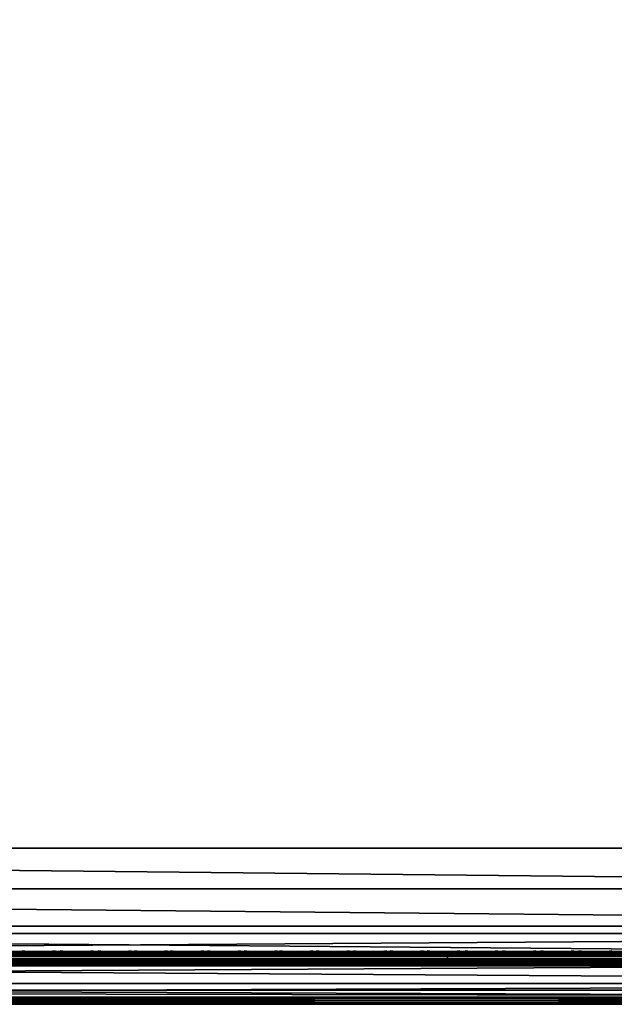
# Model space of a CAD drawing. Header units: inches. Extents: x 0 to 28, y -28 to 0.
# Tile 10 of 98: x 15.4 to 19.6, y -28 to -21.1. Entities that reach past the tile are written whole.
import ezdxf

# ---------------------------------------------------------------- set-up
doc = ezdxf.new("R2010")
doc.units = ezdxf.units.IN
doc.header["$LTSCALE"] = 0.03937
doc.header["$MEASUREMENT"] = 0
for name, color, linetype in [('A-FURN-3-ST', 151, 'Continuous'), ('A-FURN-3-ST-SEAM', 250, 'Continuous'), ('A-FURN-3-STITCH', 15, 'Continuous')]:
    doc.layers.add(name, color=color, linetype=linetype)
doc.layers.add('A-FURN-3-ST-LM', color=7, linetype='Continuous', true_color=0xffbd7a)

msp = doc.modelspace()

# ---------------------------------------------------------------- meshes
at = {"layer": 'A-FURN-3-ST'}
mesh = msp.add_polyface(dxfattribs=at)
corners = [(0.25, -0.4912, 5), (27.75, -27.51, 5), (0.25, -27.51, 5), (0.125, -0.4912, 5.0335), (0.125, -27.51, 5.0335), (0.0335, -0.4912, 5.125), (0.0335, -27.51, 5.125), (0, -0.4912, 5.25), (0, -27.51, 5.25), (0.25, -27.7013, 5.0381), (0.125, -27.6885, 5.069), (0.0335, -27.6535, 5.1535), (0, -27.635, 5.2835), (0.25, -26.91, 18), (0.125, -26.91, 17.9665), (0.25, -27.1947, 17.9625), (0.125, -27.186, 17.9302), (0.25, -27.46, 17.8526), (0.125, -27.4433, 17.8236), (0.25, -27.6878, 17.6778), (0.125, -27.6641, 17.6541), (0.0335, -26.91, 17.875), (0.0335, -27.1624, 17.8418), (0.0335, -27.3975, 17.7444), (0.0335, -27.5994, 17.5894), (0, -26.91, 17.75), (0, -27.13, 17.721), (0, -27.335, 17.6361), (0, -27.511, 17.501), (0.0335, -27.7544, 17.3875), (0, -27.6461, 17.325), (0.0335, -1.1, 17.875), (0.125, -1.1, 17.9665), (0.25, -1.1, 18), (27.75, -27.6878, 17.6778), (27.75, -27.46, 17.8526), (27.75, -27.1947, 17.9625), (0, -27.7265, 5.375), (0, -27.76, 5.5), (0, -0.2412, 5.5002), (0, -0.25, 16.9007), (0, -27.76, 16.9), (0, -1.1, 17.75), (0, -27.731, 17.12)]
mesh.append_faces([[corners[k] for k in face] for face in [(0, 1, 2), (3, 2, 4), (5, 4, 6), (7, 6, 8), (9, 10, 2), (2, 10, 4), (4, 10, 11), (4, 11, 6), (6, 11, 8), (8, 11, 12), (13, 14, 15), (15, 14, 16), (15, 16, 17), (17, 16, 18), (17, 18, 19), (19, 18, 20), (14, 21, 16), (16, 21, 22), (16, 22, 23, 18), (18, 23, 24, 20), (21, 25, 22), (22, 25, 26), (22, 26, 23), (23, 26, 27), (23, 27, 24), (24, 27, 28), (24, 28, 29), (29, 28, 30), (31, 25, 21), (32, 21, 14), (33, 14, 13), (19, 34, 17), (17, 35, 15), (15, 36, 13), (2, 1, 9), (12, 37, 8), (8, 38, 39), (40, 38, 41), (42, 41, 25), (25, 41, 43), (25, 43, 30), (30, 28, 25), (25, 28, 27), (25, 27, 26)]])
mesh = msp.add_polyface(dxfattribs=at)
corners = [(0.25, -1.1, 18), (27.75, -1.1, 18), (0.25, -0.8154, 17.9626), (27.75, -0.8154, 17.9626), (0.25, -0.5502, 17.8528), (27.75, -0.5502, 17.8528), (0.25, -0.3225, 17.6781), (0.25, -0.2998, 5.0381), (27.75, -0.2998, 5.0381), (0.25, -0.4912, 5), (0.25, -27.51, 5), (0.125, -0.4912, 5.0335), (0.125, -27.51, 5.0335), (0.0335, -0.4912, 5.125), (0.0335, -27.51, 5.125), (0, -0.4912, 5.25), (0.125, -0.3126, 5.069), (0.0335, -0.3477, 5.1536), (0, -0.3662, 5.2835), (0, -1.1, 17.75), (0.0335, -1.1, 17.875), (0, -0.8801, 17.7211), (0.0335, -0.8478, 17.8418), (0, -0.6752, 17.6362), (0.0335, -0.6127, 17.7445), (0, -0.4992, 17.5013), (0.0335, -0.4108, 17.5897), (0, -0.3641, 17.3254), (0.125, -1.1, 17.9665), (0.125, -0.8241, 17.9302), (0.125, -0.567, 17.8238), (0.125, -0.3462, 17.6544), (0, -26.91, 17.75), (0.0335, -26.91, 17.875), (0.125, -26.91, 17.9665), (0, -27.51, 5.25), (0, -0.2412, 5.5002), (0, -0.2747, 5.3751), (0, -27.76, 5.5), (0, -0.25, 16.9007), (0, -27.76, 16.9), (0, -0.2791, 17.1205), (0.25, -26.91, 18)]
mesh.append_faces([[corners[k] for k in face] for face in [(0, 1, 2), (2, 3, 4), (4, 5, 6), (7, 8, 9), (9, 10, 11), (11, 12, 13), (13, 14, 15), (16, 7, 11), (11, 7, 9), (11, 13, 16), (16, 13, 17), (13, 15, 17), (17, 15, 18), (19, 20, 21), (21, 20, 22), (21, 22, 23), (23, 22, 24), (23, 24, 25), (25, 24, 26), (25, 26, 27), (20, 28, 22), (22, 28, 29), (22, 29, 30, 24), (24, 30, 31, 26), (28, 0, 29), (29, 0, 2), (29, 2, 30), (30, 2, 4), (30, 4, 31), (31, 4, 6), (19, 32, 20), (20, 33, 28), (28, 34, 0), (35, 36, 15), (15, 37, 18), (36, 38, 39), (39, 40, 19), (21, 23, 19), (19, 23, 25), (19, 25, 27), (27, 41, 19), (19, 41, 39), (42, 1, 0)]])
mesh = msp.add_polyface(dxfattribs=at)
corners = [(27.9665, -0.4912, 5.125), (28, -27.51, 5.25), (27.9665, -27.51, 5.125), (27.875, -0.4912, 5.0335), (27.875, -27.51, 5.0335), (27.75, -0.4912, 5), (27.75, -27.51, 5), (27.875, -27.6885, 5.069), (27.75, -27.7013, 5.0381), (27.9665, -27.6535, 5.1535), (28, -27.635, 5.2835), (28, -26.91, 17.75), (27.9665, -26.91, 17.875), (28, -27.13, 17.721), (27.9665, -27.1624, 17.8418), (28, -27.335, 17.6361), (27.9665, -27.3975, 17.7444), (28, -27.511, 17.501), (27.9665, -27.5994, 17.5894), (28, -27.6461, 17.325), (27.875, -26.91, 17.9665), (27.875, -27.186, 17.9302), (27.875, -27.4433, 17.8236), (27.875, -27.6641, 17.6541), (27.75, -26.91, 18), (27.75, -27.1947, 17.9625), (27.75, -27.46, 17.8526), (27.75, -27.6878, 17.6778), (27.875, -1.1, 17.9665), (27.9665, -1.1, 17.875), (28, -1.1, 17.75), (28, -0.2412, 5.5002), (28, -27.76, 5.5), (28, -27.7265, 5.375), (28, -0.25, 16.9007), (28, -27.76, 16.9), (28, -27.731, 17.12), (0.25, -27.46, 17.8526), (0.25, -27.1947, 17.9625), (0.25, -26.91, 18), (0.25, -27.7013, 5.0381), (27.75, -1.1, 18)]
mesh.append_faces([[corners[k] for k in face] for face in [(0, 1, 2), (3, 2, 4), (5, 4, 6), (7, 8, 4), (4, 8, 6), (4, 2, 7), (7, 2, 9), (2, 1, 9), (9, 1, 10), (11, 12, 13), (13, 12, 14), (13, 14, 15), (15, 14, 16), (15, 16, 17), (17, 16, 18), (17, 18, 19), (12, 20, 14), (14, 20, 21), (14, 21, 22, 16), (16, 22, 23, 18), (20, 24, 21), (21, 24, 25), (21, 25, 22), (22, 25, 26), (22, 26, 23), (23, 26, 27), (28, 24, 20), (29, 20, 12), (30, 12, 11), (1, 31, 32), (1, 32, 33), (32, 34, 35), (35, 30, 11), (13, 15, 11), (11, 15, 17), (11, 17, 19), (19, 36, 11), (11, 36, 35), (33, 10, 1), (37, 27, 26), (38, 26, 25), (39, 25, 24), (40, 6, 8), (24, 41, 39)]])
mesh = msp.add_polyface(dxfattribs=at)
corners = [(28, -0.4912, 5.25), (28, -27.51, 5.25), (27.9665, -0.4912, 5.125), (27.9665, -27.51, 5.125), (27.875, -0.4912, 5.0335), (27.875, -27.51, 5.0335), (27.75, -0.4912, 5), (27.875, -0.3126, 5.069), (27.9665, -0.3477, 5.1536), (28, -0.3662, 5.2835), (27.75, -1.1, 18), (27.875, -1.1, 17.9665), (27.75, -0.8154, 17.9626), (27.875, -0.8241, 17.9302), (27.75, -0.5502, 17.8528), (27.875, -0.567, 17.8238), (27.75, -0.3225, 17.6781), (27.875, -0.3462, 17.6544), (27.9665, -1.1, 17.875), (27.9665, -0.8478, 17.8418), (27.9665, -0.6127, 17.7445), (27.9665, -0.4108, 17.5897), (28, -1.1, 17.75), (28, -0.8801, 17.7211), (28, -0.6752, 17.6362), (28, -0.4992, 17.5013), (27.9665, -0.2559, 17.3879), (28, -0.3641, 17.3254), (27.75, -26.91, 18), (27.875, -26.91, 17.9665), (27.9665, -26.91, 17.875), (0.25, -0.8154, 17.9626), (0.25, -0.5502, 17.8528), (0.25, -0.3225, 17.6781), (0.25, -0.4912, 5), (27.75, -0.2998, 5.0381), (27.75, -27.51, 5), (28, -0.2412, 5.5002), (28, -0.2747, 5.3751), (28, -0.25, 16.9007), (28, -27.76, 5.5), (28, -27.76, 16.9), (28, -0.2791, 17.1205)]
mesh.append_faces([[corners[k] for k in face] for face in [(0, 1, 2), (2, 3, 4), (4, 5, 6), (6, 7, 4), (4, 7, 8), (4, 8, 2), (2, 8, 0), (0, 8, 9), (10, 11, 12), (12, 11, 13), (12, 13, 14), (14, 13, 15), (14, 15, 16), (16, 15, 17), (11, 18, 13), (13, 18, 19), (13, 19, 20, 15), (15, 20, 21, 17), (18, 22, 19), (19, 22, 23), (19, 23, 20), (20, 23, 24), (20, 24, 21), (21, 24, 25), (21, 25, 26), (26, 25, 27), (10, 28, 11), (11, 29, 18), (18, 30, 22), (31, 10, 12), (32, 12, 14), (33, 14, 16), (34, 35, 6), (6, 36, 34), (0, 37, 1), (9, 38, 0), (37, 39, 40), (41, 39, 22), (39, 42, 22), (22, 42, 27), (22, 27, 25), (25, 24, 22), (22, 24, 23)]])
mesh = msp.add_polyface(dxfattribs=at)
corners = [(0.25, -28.01, 5.5), (0.125, -27.9765, 5.5), (0.25, -27.9719, 5.3087), (0.125, -27.941, 5.3215), (0.25, -27.8636, 5.1464), (0.125, -27.8399, 5.1701), (0.25, -27.7013, 5.0381), (0.125, -27.6885, 5.069), (0, -27.635, 5.2835), (0.0335, -27.6535, 5.1535), (0.0335, -27.7752, 5.2348), (0, -27.7265, 5.375), (0.0335, -27.8565, 5.3565), (0, -27.76, 5.5), (0.0335, -27.885, 5.5), (0.25, -28.01, 16.9), (0.125, -27.9765, 16.9), (0.0335, -27.885, 16.9), (0, -27.76, 16.9), (0.25, -27.6878, 17.6778), (0.125, -27.6641, 17.6541), (0.25, -27.8626, 17.45), (0.125, -27.8336, 17.4333), (0.25, -27.9725, 17.1847), (0.125, -27.9402, 17.176), (0.0335, -27.8518, 17.1523), (0, -27.731, 17.12), (0.0335, -27.5994, 17.5894), (0.0335, -27.7544, 17.3875), (0, -27.6461, 17.325), (27.75, -28.01, 16.9), (27.75, -27.9725, 17.1847), (27.75, -27.8626, 17.45), (27.75, -27.7013, 5.0381), (27.75, -27.8636, 5.1464), (27.75, -27.9719, 5.3087), (0, -27.51, 5.25)]
mesh.append_faces([[corners[k] for k in face] for face in [(0, 1, 2), (2, 1, 3), (2, 3, 4), (4, 3, 5), (4, 5, 6), (6, 5, 7), (8, 9, 10), (8, 10, 11), (11, 10, 12), (11, 12, 13), (13, 12, 14), (14, 12, 3), (14, 3, 1), (5, 3, 12, 10), (5, 10, 9, 7), (0, 15, 1), (1, 15, 16), (1, 16, 14), (14, 16, 17), (14, 17, 13), (13, 17, 18), (19, 20, 21), (21, 20, 22), (21, 22, 23), (23, 22, 24), (23, 24, 15), (15, 24, 16), (16, 24, 25), (16, 25, 17), (17, 25, 26), (17, 26, 18), (20, 27, 28, 22), (22, 28, 25, 24), (28, 29, 25), (25, 29, 26), (15, 30, 23), (23, 31, 21), (21, 32, 19), (0, 30, 15), (6, 33, 4), (4, 34, 2), (2, 35, 0), (36, 11, 13)]])
mesh = msp.add_polyface(dxfattribs=at)
corners = [(28, -27.7265, 5.375), (28, -27.76, 5.5), (27.9665, -27.8565, 5.3565), (27.9665, -27.885, 5.5), (27.875, -27.9765, 5.5), (27.875, -27.941, 5.3215), (27.75, -28.01, 5.5), (27.75, -27.9719, 5.3087), (27.875, -27.8399, 5.1701), (27.75, -27.8636, 5.1464), (27.875, -27.6885, 5.069), (27.75, -27.7013, 5.0381), (27.9665, -27.6535, 5.1535), (27.9665, -27.7752, 5.2348), (28, -27.635, 5.2835), (28, -27.76, 16.9), (27.9665, -27.885, 16.9), (27.875, -27.9765, 16.9), (27.75, -28.01, 16.9), (28, -27.6461, 17.325), (27.9665, -27.5994, 17.5894), (27.9665, -27.7544, 17.3875), (28, -27.731, 17.12), (27.9665, -27.8518, 17.1523), (27.875, -27.9402, 17.176), (27.75, -27.9725, 17.1847), (27.875, -27.6641, 17.6541), (27.875, -27.8336, 17.4333), (27.75, -27.6878, 17.6778), (27.75, -27.8626, 17.45), (0.25, -27.9725, 17.1847), (0.25, -27.8626, 17.45), (0.25, -27.6878, 17.6778), (0.25, -28.01, 5.5), (0.25, -27.8636, 5.1464), (0.25, -27.9719, 5.3087)]
mesh.append_faces([[corners[k] for k in face] for face in [(0, 1, 2), (2, 1, 3), (2, 3, 4), (2, 4, 5), (5, 4, 6), (5, 6, 7), (5, 7, 8), (8, 7, 9), (8, 9, 10), (10, 9, 11), (10, 12, 13, 8), (8, 13, 2, 5), (12, 14, 13), (13, 14, 0), (13, 0, 2), (1, 15, 3), (3, 15, 16), (3, 16, 4), (4, 16, 17), (4, 17, 6), (6, 17, 18), (19, 20, 21), (19, 21, 22), (22, 21, 23), (22, 23, 15), (15, 23, 16), (16, 23, 24), (16, 24, 17), (17, 24, 25), (17, 25, 18), (20, 26, 27, 21), (21, 27, 24, 23), (26, 28, 27), (27, 28, 29), (27, 29, 24), (24, 29, 25), (30, 18, 25), (31, 25, 29), (32, 29, 28), (6, 18, 33), (34, 11, 9), (35, 9, 7), (33, 7, 6)]])
at = {"layer": 'A-FURN-3-ST-LM'}
mesh = msp.add_polyface(dxfattribs=at)
corners = [(0.1, -27.76, 18.5), (0.05, -27.76, 18.4866), (0.1201, -27.835, 18.5), (0.0768, -27.86, 18.4866), (0.175, -27.8899, 18.5), (0.15, -27.9332, 18.4866), (0.25, -27.91, 18.5), (0.25, -27.96, 18.4866), (0.1317, -27.9649, 18.45), (0.25, -27.9966, 18.45), (0.125, -27.9765, 18.4), (0.25, -28.01, 18.4), (0.0134, -27.76, 18.45), (0.0451, -27.8783, 18.45), (0, -27.76, 18.4), (0.0335, -27.885, 18.4), (0.1, -0.25, 18.5), (0.05, -0.25, 18.4866), (0.0134, -0.25, 18.45), (0, -0.25, 18.4), (27.75, -28.01, 18.4), (27.75, -27.9966, 18.45), (27.75, -27.96, 18.4866), (27.75, -27.91, 18.5), (0.25, -0.1, 18.5), (0.25, -0.05, 18.4866), (0.175, -0.1201, 18.5), (0.15, -0.0768, 18.4866), (0.1201, -0.175, 18.5), (0.0768, -0.15, 18.4866), (0.0451, -0.1317, 18.45), (0.0335, -0.125, 18.4), (0.25, -0.0134, 18.45), (0.1317, -0.0451, 18.45), (0.25, 0, 18.4), (0.125, -0.0335, 18.4), (28, -27.76, 18.4), (27.9866, -27.76, 18.45), (27.9665, -27.885, 18.4), (27.9549, -27.8783, 18.45), (27.875, -27.9765, 18.4), (27.8683, -27.9649, 18.45), (27.85, -27.9332, 18.4866), (27.825, -27.8899, 18.5), (27.95, -27.76, 18.4866), (27.9232, -27.86, 18.4866), (27.9, -27.76, 18.5), (27.8799, -27.835, 18.5), (27.75, -0.1, 18.5), (27.75, -0.05, 18.4866), (27.75, -0.0134, 18.45), (27.75, 0, 18.4), (28, -0.25, 18.4), (27.9866, -0.25, 18.45), (27.95, -0.25, 18.4866), (27.9, -0.25, 18.5), (27.875, -0.0335, 18.4), (27.8683, -0.0451, 18.45), (27.9665, -0.125, 18.4), (27.9549, -0.1317, 18.45), (27.9232, -0.15, 18.4866), (27.8799, -0.175, 18.5), (27.85, -0.0768, 18.4866), (27.825, -0.1201, 18.5), (28, -0.25, 18), (28, -27.76, 18), (27.9665, -27.885, 18), (27.875, -27.9765, 18), (27.75, -28.01, 18), (0.25, -28.01, 18), (0.125, -27.9765, 18), (0.0335, -27.885, 18), (0, -27.76, 18), (0, -0.25, 18), (0.0335, -0.125, 18), (0.125, -0.0335, 18), (0.25, 0, 18), (27.75, 0, 18), (27.875, -0.0335, 18), (27.9665, -0.125, 18)]
mesh.append_faces([[corners[k] for k in face] for face in [(0, 1, 2), (2, 1, 3), (2, 3, 4), (4, 3, 5), (4, 5, 6), (6, 5, 7), (7, 5, 8), (7, 8, 9), (9, 8, 10), (9, 10, 11), (1, 12, 3), (3, 12, 13), (3, 13, 8, 5), (12, 14, 13), (13, 14, 15), (13, 15, 8), (8, 15, 10), (0, 16, 1), (1, 16, 17), (1, 17, 12), (12, 17, 18), (12, 18, 14), (14, 18, 19), (11, 20, 9), (9, 20, 21), (9, 21, 7), (7, 21, 22), (7, 22, 6), (6, 22, 23), (24, 25, 26), (26, 25, 27), (26, 27, 28), (28, 27, 29), (28, 29, 16), (16, 29, 17), (17, 29, 30), (17, 30, 18), (18, 30, 31), (18, 31, 19), (25, 32, 27), (27, 32, 33), (27, 33, 30, 29), (32, 34, 33), (33, 34, 35), (33, 35, 30), (30, 35, 31), (36, 37, 38), (38, 37, 39), (38, 39, 40), (40, 39, 41), (40, 41, 20), (20, 41, 21), (21, 41, 42), (21, 42, 22), (22, 42, 43), (22, 43, 23), (37, 44, 39), (39, 44, 45), (39, 45, 42, 41), (44, 46, 45), (45, 46, 47), (45, 47, 42), (42, 47, 43), (24, 48, 25), (25, 48, 49), (25, 49, 32), (32, 49, 50), (32, 50, 34), (34, 50, 51), (36, 52, 37), (37, 52, 53), (37, 53, 44), (44, 53, 54), (44, 54, 46), (46, 54, 55), (51, 50, 56), (56, 50, 57), (56, 57, 58), (58, 57, 59), (58, 59, 52), (52, 59, 53), (53, 59, 60), (53, 60, 54), (54, 60, 61), (54, 61, 55), (50, 49, 57), (57, 49, 62), (57, 62, 60, 59), (49, 48, 62), (62, 48, 63), (62, 63, 60), (60, 63, 61), (52, 36, 64), (64, 36, 65), (65, 36, 66), (66, 36, 38), (66, 38, 67), (67, 38, 40), (67, 40, 68), (68, 40, 20), (20, 11, 68), (68, 11, 69), (69, 11, 70), (70, 11, 10), (70, 10, 71), (71, 10, 15), (71, 15, 72), (72, 15, 14), (2, 4, 0), (0, 4, 6), (0, 6, 24), (24, 6, 23), (24, 23, 48), (48, 23, 46), (48, 46, 55), (23, 43, 46), (46, 43, 47), (61, 63, 55), (55, 63, 48), (0, 24, 16), (16, 24, 26), (16, 26, 28), (14, 19, 72), (72, 19, 73), (73, 19, 74), (74, 19, 31), (74, 31, 75), (75, 31, 35), (75, 35, 76), (76, 35, 34), (34, 51, 76), (76, 51, 77), (77, 51, 78), (78, 51, 56), (78, 56, 79), (79, 56, 58), (79, 58, 64), (64, 58, 52)]])
mesh.append_faces([[corners[k] for k in face] for face in [(75, 73, 74), (67, 65, 66)]], dxfattribs={"vtx0": -1})
mesh.append_faces([[corners[k] for k in face] for face in [(70, 72, 69), (76, 73, 75), (78, 64, 77), (68, 65, 67)]], dxfattribs={"vtx0": -1, "vtx1": -1})
mesh.append_faces([[corners[k] for k in face] for face in [(69, 72, 76), (77, 65, 68)]], dxfattribs={"vtx0": -1, "vtx1": -1, "vtx2": -1})
mesh.append_faces([[corners[k] for k in face] for face in [(69, 76, 77), (77, 64, 65)]], dxfattribs={"vtx0": -1, "vtx2": -1})
mesh.append_faces([[corners[k] for k in face] for face in [(72, 73, 76), (68, 69, 77)]], dxfattribs={"vtx1": -1, "vtx2": -1})
mesh.append_faces([[corners[k] for k in face] for face in [(70, 71, 72), (78, 79, 64)]], dxfattribs={"vtx2": -1})
at = {"layer": 'A-FURN-3-ST-SEAM'}
mesh = msp.add_polyface(dxfattribs=at)
corners = [(11.5, -27.6385, 17.6706), (18.375, -27.6444, 17.6539), (11.5, -27.6444, 17.6539), (9.625, -27.6385, 17.6706), (9.625, -27.6444, 17.6539), (7.75, -27.6385, 17.6706), (9.625, -27.671, 17.631), (9.625, -27.6558, 17.6402), (11.5, -27.6558, 17.6402), (11.5, -27.671, 17.631), (18.375, -27.671, 17.631), (18.375, -27.6884, 17.6276), (11.5, -27.6884, 17.6276), (9.625, -27.6884, 17.6276), (7.75, -27.7207, 17.6406), (7.75, -27.7057, 17.6311), (9.625, -27.7057, 17.6311), (9.625, -27.7207, 17.6406), (11.5, -27.7057, 17.6311), (11.5, -27.7207, 17.6406), (18.375, -27.7207, 17.6406), (18.375, -27.7376, 17.6713), (11.5, -27.7376, 17.6713), (9.625, -27.7376, 17.6713), (7.75, -27.7376, 17.6713), (7.75, -27.7295, 17.7053), (7.75, -27.7367, 17.689), (9.625, -27.7367, 17.689), (9.625, -27.7295, 17.7053), (11.5, -27.7367, 17.689), (11.5, -27.7295, 17.7053), (7.75, -27.642, 17.6969), (9.625, -27.642, 17.6969), (11.5, -27.642, 17.6969), (18.375, -27.6385, 17.6706), (18.375, -27.7367, 17.689), (18.375, -27.7057, 17.6311), (18.375, -27.6558, 17.6402), (18.375, -27.6517, 17.7118), (18.375, -27.642, 17.6969), (11.5, -27.6517, 17.7118), (9.625, -27.6517, 17.7118), (11.5, -27.6661, 17.7221), (9.625, -27.6661, 17.7221), (11.5, -27.701, 17.7257), (9.625, -27.701, 17.7257), (7.75, -27.6661, 17.7221), (7.75, -27.701, 17.7257), (11.5, -27.7171, 17.7182), (9.625, -27.7171, 17.7182), (7.75, -27.7171, 17.7182)]
mesh.append_faces([[corners[k] for k in face] for face in [(0, 1, 2), (0, 2, 3), (3, 2, 4), (3, 4, 5), (3, 31, 32), (3, 32, 0), (0, 32, 33), (0, 33, 34)]])
mesh.append_faces([[corners[k] for k in face] for face in [(6, 7, 8, 9), (10, 11, 12, 9), (9, 12, 13, 6), (14, 15, 16, 17), (17, 16, 18, 19), (20, 21, 22, 19), (19, 22, 23, 17), (17, 23, 24, 14), (25, 26, 27, 28), (28, 27, 29, 30), (21, 35, 29, 22), (22, 29, 27, 23), (23, 27, 26, 24), (11, 36, 18, 12), (12, 18, 16, 13), (1, 37, 8, 2), (2, 8, 7, 4), (38, 39, 33, 40), (40, 33, 32, 41), (42, 40, 41, 43), (44, 42, 43, 45), (45, 43, 46, 47), (48, 44, 45, 49), (49, 45, 47, 50), (30, 48, 49, 28), (28, 49, 50, 25)]], dxfattribs={"vtx0": -1, "vtx2": -1})
mesh = msp.add_polyface(dxfattribs=at)
corners = [(20.25, -27.6385, 17.6706), (24, -27.6444, 17.6539), (20.25, -27.6444, 17.6539), (18.375, -27.6385, 17.6706), (18.375, -27.6444, 17.6539), (11.5, -27.6385, 17.6706), (11.5, -27.671, 17.631), (11.5, -27.6558, 17.6402), (18.375, -27.6558, 17.6402), (18.375, -27.671, 17.631), (20.25, -27.6558, 17.6402), (20.25, -27.671, 17.631), (20.25, -27.6884, 17.6276), (18.375, -27.6884, 17.6276), (11.5, -27.7207, 17.6406), (11.5, -27.7057, 17.6311), (18.375, -27.7057, 17.6311), (18.375, -27.7207, 17.6406), (20.25, -27.7057, 17.6311), (20.25, -27.7207, 17.6406), (20.25, -27.7376, 17.6713), (18.375, -27.7376, 17.6713), (11.5, -27.7295, 17.7053), (11.5, -27.7367, 17.689), (18.375, -27.7367, 17.689), (18.375, -27.7295, 17.7053), (20.25, -27.7367, 17.689), (20.25, -27.7295, 17.7053), (11.5, -27.642, 17.6969), (18.375, -27.642, 17.6969), (20.25, -27.642, 17.6969), (24, -27.6385, 17.6706), (24, -27.7376, 17.6713), (24, -27.7367, 17.689), (24, -27.6558, 17.6402), (24, -27.6517, 17.7118), (24, -27.642, 17.6969), (20.25, -27.6517, 17.7118), (18.375, -27.6517, 17.7118), (24, -27.6661, 17.7221), (20.25, -27.6661, 17.7221), (18.375, -27.6661, 17.7221), (11.5, -27.6517, 17.7118), (11.5, -27.6661, 17.7221), (24, -27.701, 17.7257), (20.25, -27.701, 17.7257), (18.375, -27.701, 17.7257), (11.5, -27.701, 17.7257), (20.25, -27.7171, 17.7182), (18.375, -27.7171, 17.7182), (11.5, -27.7171, 17.7182)]
mesh.append_faces([[corners[k] for k in face] for face in [(0, 1, 2), (0, 2, 3), (3, 2, 4), (3, 4, 5), (3, 28, 29), (3, 29, 0), (0, 29, 30), (0, 30, 31)]])
mesh.append_faces([[corners[k] for k in face] for face in [(6, 7, 8, 9), (9, 8, 10, 11), (11, 12, 13, 9), (14, 15, 16, 17), (17, 16, 18, 19), (19, 20, 21, 17), (22, 23, 24, 25), (25, 24, 26, 27), (20, 26, 24, 21), (12, 18, 16, 13), (2, 10, 8, 4), (37, 30, 29, 38), (40, 37, 38, 41), (41, 38, 42, 43), (45, 40, 41, 46), (46, 41, 43, 47), (48, 45, 46, 49), (49, 46, 47, 50), (27, 48, 49, 25), (25, 49, 50, 22)]], dxfattribs={"vtx0": -1, "vtx2": -1})
mesh.append_faces([[corners[k] for k in face] for face in [(32, 33, 26, 20), (1, 34, 10, 2), (35, 36, 30, 37), (39, 35, 37, 40), (44, 39, 40, 45)]], dxfattribs={"vtx2": -1})
at = {"layer": 'A-FURN-3-STITCH'}
mesh = msp.add_polymesh((7, 4), dxfattribs=at)
for k, corner in enumerate([(15.6053, -27.6428, 17.7154), (15.6053, -27.6406, 17.7168), (15.6054, -27.6363, 17.7197), (15.6054, -27.6341, 17.7212), (15.567, -27.647, 17.722), (15.5671, -27.6474, 17.7272), (15.5671, -27.6431, 17.7302), (15.5671, -27.6384, 17.7279), (15.5282, -27.6496, 17.7262), (15.5283, -27.65, 17.7314), (15.5283, -27.6457, 17.7343), (15.5283, -27.641, 17.7321), (15.4892, -27.6505, 17.7279), (15.4892, -27.6508, 17.733), (15.4893, -27.6465, 17.736), (15.4892, -27.6418, 17.7337), (15.4501, -27.6496, 17.727), (15.4502, -27.65, 17.7321), (15.4502, -27.6457, 17.7351), (15.4502, -27.641, 17.7328), (15.4112, -27.647, 17.7235), (15.4113, -27.6474, 17.7287), (15.4113, -27.6431, 17.7316), (15.4113, -27.6384, 17.7294), (15.3728, -27.6428, 17.7176), (15.3728, -27.6406, 17.7191), (15.3729, -27.6363, 17.722), (15.3729, -27.6341, 17.7234)]):
    mesh.set_mesh_vertex(divmod(k, 4), corner)
mesh = msp.add_polymesh((7, 4), dxfattribs=at)
for k, corner in enumerate([(15.8732, -27.6428, 17.7154), (15.8732, -27.6406, 17.7168), (15.8732, -27.6363, 17.7197), (15.8732, -27.6341, 17.7212), (15.8349, -27.647, 17.722), (15.8349, -27.6474, 17.7272), (15.835, -27.6431, 17.7302), (15.8349, -27.6384, 17.7279), (15.7961, -27.6496, 17.7262), (15.7962, -27.65, 17.7314), (15.7962, -27.6457, 17.7343), (15.7962, -27.641, 17.7321), (15.757, -27.6505, 17.7279), (15.7571, -27.6508, 17.733), (15.7571, -27.6465, 17.736), (15.7571, -27.6418, 17.7337), (15.718, -27.6496, 17.727), (15.718, -27.65, 17.7321), (15.718, -27.6457, 17.7351), (15.718, -27.641, 17.7328), (15.6791, -27.647, 17.7235), (15.6791, -27.6474, 17.7287), (15.6792, -27.6431, 17.7316), (15.6792, -27.6384, 17.7294), (15.6407, -27.6428, 17.7176), (15.6407, -27.6406, 17.7191), (15.6407, -27.6363, 17.722), (15.6407, -27.6341, 17.7234)]):
    mesh.set_mesh_vertex(divmod(k, 4), corner)
mesh = msp.add_polymesh((7, 4), dxfattribs=at)
for k, corner in enumerate([(16.141, -27.6428, 17.7154), (16.1411, -27.6406, 17.7168), (16.1411, -27.6363, 17.7197), (16.1411, -27.6341, 17.7212), (16.1028, -27.647, 17.722), (16.1028, -27.6474, 17.7272), (16.1028, -27.6431, 17.7302), (16.1028, -27.6384, 17.7279), (16.064, -27.6496, 17.7262), (16.064, -27.65, 17.7314), (16.064, -27.6457, 17.7343), (16.064, -27.641, 17.7321), (16.0249, -27.6505, 17.7279), (16.0249, -27.6508, 17.733), (16.025, -27.6465, 17.736), (16.025, -27.6418, 17.7337), (15.9858, -27.6496, 17.727), (15.9859, -27.65, 17.7321), (15.9859, -27.6457, 17.7351), (15.9859, -27.641, 17.7328), (15.947, -27.647, 17.7235), (15.947, -27.6474, 17.7287), (15.947, -27.6431, 17.7316), (15.947, -27.6384, 17.7294), (15.9085, -27.6428, 17.7176), (15.9086, -27.6406, 17.7191), (15.9086, -27.6363, 17.722), (15.9086, -27.6341, 17.7234)]):
    mesh.set_mesh_vertex(divmod(k, 4), corner)
mesh = msp.add_polymesh((7, 4), dxfattribs=at)
for k, corner in enumerate([(16.3968, -27.6428, 17.7154), (16.3968, -27.6406, 17.7168), (16.3969, -27.6363, 17.7197), (16.3969, -27.6341, 17.7212), (16.3585, -27.647, 17.722), (16.3586, -27.6474, 17.7272), (16.3586, -27.6431, 17.7302), (16.3586, -27.6384, 17.7279), (16.3197, -27.6496, 17.7262), (16.3198, -27.65, 17.7314), (16.3198, -27.6457, 17.7343), (16.3198, -27.641, 17.7321), (16.2807, -27.6505, 17.7279), (16.2807, -27.6508, 17.733), (16.2808, -27.6465, 17.736), (16.2807, -27.6418, 17.7337), (16.2416, -27.6496, 17.727), (16.2417, -27.65, 17.7321), (16.2417, -27.6457, 17.7351), (16.2417, -27.641, 17.7328), (16.2027, -27.647, 17.7235), (16.2028, -27.6474, 17.7287), (16.2028, -27.6431, 17.7316), (16.2028, -27.6384, 17.7294), (16.1643, -27.6428, 17.7176), (16.1643, -27.6406, 17.7191), (16.1644, -27.6363, 17.722), (16.1644, -27.6341, 17.7234)]):
    mesh.set_mesh_vertex(divmod(k, 4), corner)
mesh = msp.add_polymesh((7, 4), dxfattribs=at)
for k, corner in enumerate([(16.6526, -27.6428, 17.7154), (16.6526, -27.6406, 17.7168), (16.6527, -27.6363, 17.7197), (16.6527, -27.6341, 17.7212), (16.6143, -27.647, 17.722), (16.6144, -27.6474, 17.7272), (16.6144, -27.6431, 17.7302), (16.6144, -27.6384, 17.7279), (16.5755, -27.6496, 17.7262), (16.5756, -27.65, 17.7314), (16.5756, -27.6457, 17.7343), (16.5756, -27.641, 17.7321), (16.5365, -27.6505, 17.7279), (16.5365, -27.6508, 17.733), (16.5366, -27.6465, 17.736), (16.5365, -27.6418, 17.7337), (16.4974, -27.6496, 17.727), (16.4975, -27.65, 17.7321), (16.4975, -27.6457, 17.7351), (16.4975, -27.641, 17.7328), (16.4585, -27.647, 17.7235), (16.4586, -27.6474, 17.7287), (16.4586, -27.6431, 17.7316), (16.4586, -27.6384, 17.7294), (16.4201, -27.6428, 17.7176), (16.4201, -27.6406, 17.7191), (16.4202, -27.6363, 17.722), (16.4202, -27.6341, 17.7234)]):
    mesh.set_mesh_vertex(divmod(k, 4), corner)
mesh = msp.add_polymesh((7, 4), dxfattribs=at)
for k, corner in enumerate([(16.9124, -27.6428, 17.7154), (16.9124, -27.6406, 17.7168), (16.9125, -27.6363, 17.7197), (16.9125, -27.6341, 17.7212), (16.8741, -27.647, 17.722), (16.8742, -27.6474, 17.7272), (16.8742, -27.6431, 17.7302), (16.8742, -27.6384, 17.7279), (16.8354, -27.6496, 17.7262), (16.8354, -27.65, 17.7314), (16.8354, -27.6457, 17.7343), (16.8354, -27.641, 17.7321), (16.7963, -27.6505, 17.7279), (16.7963, -27.6508, 17.733), (16.7964, -27.6465, 17.736), (16.7964, -27.6418, 17.7337), (16.7572, -27.6496, 17.727), (16.7573, -27.65, 17.7321), (16.7573, -27.6457, 17.7351), (16.7573, -27.641, 17.7328), (16.7183, -27.647, 17.7235), (16.7184, -27.6474, 17.7287), (16.7184, -27.6431, 17.7316), (16.7184, -27.6384, 17.7294), (16.6799, -27.6428, 17.7176), (16.68, -27.6406, 17.7191), (16.68, -27.6363, 17.722), (16.68, -27.6341, 17.7234)]):
    mesh.set_mesh_vertex(divmod(k, 4), corner)
mesh = msp.add_polymesh((7, 4), dxfattribs=at)
for k, corner in enumerate([(17.1722, -27.6428, 17.7154), (17.1723, -27.6406, 17.7168), (17.1723, -27.6363, 17.7197), (17.1723, -27.6341, 17.7212), (17.134, -27.647, 17.722), (17.134, -27.6474, 17.7272), (17.134, -27.6431, 17.7302), (17.134, -27.6384, 17.7279), (17.0952, -27.6496, 17.7262), (17.0952, -27.65, 17.7314), (17.0952, -27.6457, 17.7343), (17.0952, -27.641, 17.7321), (17.0561, -27.6505, 17.7279), (17.0562, -27.6508, 17.733), (17.0562, -27.6465, 17.736), (17.0562, -27.6418, 17.7337), (17.017, -27.6496, 17.727), (17.0171, -27.65, 17.7321), (17.0171, -27.6457, 17.7351), (17.0171, -27.641, 17.7328), (16.9782, -27.647, 17.7235), (16.9782, -27.6474, 17.7287), (16.9782, -27.6431, 17.7316), (16.9782, -27.6384, 17.7294), (16.9398, -27.6428, 17.7176), (16.9398, -27.6406, 17.7191), (16.9398, -27.6363, 17.722), (16.9398, -27.6341, 17.7234)]):
    mesh.set_mesh_vertex(divmod(k, 4), corner)
mesh = msp.add_polymesh((7, 4), dxfattribs=at)
for k, corner in enumerate([(17.4232, -27.6428, 17.7154), (17.4232, -27.6406, 17.7168), (17.4233, -27.6363, 17.7197), (17.4233, -27.6341, 17.7212), (17.3849, -27.647, 17.722), (17.385, -27.6474, 17.7272), (17.385, -27.6431, 17.7302), (17.385, -27.6384, 17.7279), (17.3461, -27.6496, 17.7262), (17.3462, -27.65, 17.7314), (17.3462, -27.6457, 17.7343), (17.3462, -27.641, 17.7321), (17.3071, -27.6505, 17.7279), (17.3071, -27.6508, 17.733), (17.3072, -27.6465, 17.736), (17.3071, -27.6418, 17.7337), (17.268, -27.6496, 17.727), (17.268, -27.65, 17.7321), (17.2681, -27.6457, 17.7351), (17.2681, -27.641, 17.7328), (17.2291, -27.647, 17.7235), (17.2292, -27.6474, 17.7287), (17.2292, -27.6431, 17.7316), (17.2292, -27.6384, 17.7294), (17.1907, -27.6428, 17.7176), (17.1907, -27.6406, 17.7191), (17.1908, -27.6363, 17.722), (17.1908, -27.6341, 17.7234)]):
    mesh.set_mesh_vertex(divmod(k, 4), corner)
mesh = msp.add_polymesh((7, 4), dxfattribs=at)
for k, corner in enumerate([(17.683, -27.6428, 17.7154), (17.683, -27.6406, 17.7168), (17.6831, -27.6363, 17.7197), (17.6831, -27.6341, 17.7212), (17.6447, -27.647, 17.722), (17.6448, -27.6474, 17.7272), (17.6448, -27.6431, 17.7302), (17.6448, -27.6384, 17.7279), (17.6059, -27.6496, 17.7262), (17.606, -27.65, 17.7314), (17.606, -27.6457, 17.7343), (17.606, -27.641, 17.7321), (17.5669, -27.6505, 17.7279), (17.5669, -27.6508, 17.733), (17.567, -27.6465, 17.736), (17.5669, -27.6418, 17.7337), (17.5278, -27.6496, 17.727), (17.5279, -27.65, 17.7321), (17.5279, -27.6457, 17.7351), (17.5279, -27.641, 17.7328), (17.4889, -27.647, 17.7235), (17.489, -27.6474, 17.7287), (17.489, -27.6431, 17.7316), (17.489, -27.6384, 17.7294), (17.4505, -27.6428, 17.7176), (17.4505, -27.6406, 17.7191), (17.4506, -27.6363, 17.722), (17.4506, -27.6341, 17.7234)]):
    mesh.set_mesh_vertex(divmod(k, 4), corner)
mesh = msp.add_polymesh((7, 4), dxfattribs=at)
for k, corner in enumerate([(17.9428, -27.6428, 17.7154), (17.9429, -27.6406, 17.7168), (17.9429, -27.6363, 17.7197), (17.9429, -27.6341, 17.7212), (17.9046, -27.647, 17.722), (17.9046, -27.6474, 17.7272), (17.9046, -27.6431, 17.7302), (17.9046, -27.6384, 17.7279), (17.8658, -27.6496, 17.7262), (17.8658, -27.65, 17.7314), (17.8658, -27.6457, 17.7343), (17.8658, -27.641, 17.7321), (17.8267, -27.6505, 17.7279), (17.8268, -27.6508, 17.733), (17.8268, -27.6465, 17.736), (17.8268, -27.6418, 17.7337), (17.7876, -27.6496, 17.727), (17.7877, -27.65, 17.7321), (17.7877, -27.6457, 17.7351), (17.7877, -27.641, 17.7328), (17.7488, -27.647, 17.7235), (17.7488, -27.6474, 17.7287), (17.7488, -27.6431, 17.7316), (17.7488, -27.6384, 17.7294), (17.7103, -27.6428, 17.7176), (17.7104, -27.6406, 17.7191), (17.7104, -27.6363, 17.722), (17.7104, -27.6341, 17.7234)]):
    mesh.set_mesh_vertex(divmod(k, 4), corner)
mesh = msp.add_polymesh((7, 4), dxfattribs=at)
for k, corner in enumerate([(18.2027, -27.6428, 17.7154), (18.2027, -27.6406, 17.7168), (18.2027, -27.6363, 17.7197), (18.2027, -27.6341, 17.7212), (18.1644, -27.647, 17.722), (18.1644, -27.6474, 17.7272), (18.1644, -27.6431, 17.7302), (18.1644, -27.6384, 17.7279), (18.1256, -27.6496, 17.7262), (18.1256, -27.65, 17.7314), (18.1257, -27.6457, 17.7343), (18.1256, -27.641, 17.7321), (18.0865, -27.6505, 17.7279), (18.0866, -27.6508, 17.733), (18.0866, -27.6465, 17.736), (18.0866, -27.6418, 17.7337), (18.0474, -27.6496, 17.727), (18.0475, -27.65, 17.7321), (18.0475, -27.6457, 17.7351), (18.0475, -27.641, 17.7328), (18.0086, -27.647, 17.7235), (18.0086, -27.6474, 17.7287), (18.0086, -27.6431, 17.7316), (18.0086, -27.6384, 17.7294), (17.9702, -27.6428, 17.7176), (17.9702, -27.6406, 17.7191), (17.9702, -27.6363, 17.722), (17.9702, -27.6341, 17.7234)]):
    mesh.set_mesh_vertex(divmod(k, 4), corner)
mesh = msp.add_polymesh((7, 4), dxfattribs=at)
for k, corner in enumerate([(18.4625, -27.6428, 17.7154), (18.4625, -27.6406, 17.7168), (18.4625, -27.6363, 17.7197), (18.4625, -27.6341, 17.7212), (18.4242, -27.647, 17.722), (18.4242, -27.6474, 17.7272), (18.4243, -27.6431, 17.7302), (18.4242, -27.6384, 17.7279), (18.3854, -27.6496, 17.7262), (18.3854, -27.65, 17.7314), (18.3855, -27.6457, 17.7343), (18.3854, -27.641, 17.7321), (18.3463, -27.6505, 17.7279), (18.3464, -27.6508, 17.733), (18.3464, -27.6465, 17.736), (18.3464, -27.6418, 17.7337), (18.3072, -27.6496, 17.727), (18.3073, -27.65, 17.7321), (18.3073, -27.6457, 17.7351), (18.3073, -27.641, 17.7328), (18.2684, -27.647, 17.7235), (18.2684, -27.6474, 17.7287), (18.2685, -27.6431, 17.7316), (18.2684, -27.6384, 17.7294), (18.23, -27.6428, 17.7176), (18.23, -27.6406, 17.7191), (18.23, -27.6363, 17.722), (18.23, -27.6341, 17.7234)]):
    mesh.set_mesh_vertex(divmod(k, 4), corner)
mesh = msp.add_polymesh((7, 4), dxfattribs=at)
for k, corner in enumerate([(18.7303, -27.6428, 17.7154), (18.7303, -27.6406, 17.7168), (18.7304, -27.6363, 17.7197), (18.7304, -27.6341, 17.7212), (18.692, -27.647, 17.722), (18.6921, -27.6474, 17.7272), (18.6921, -27.6431, 17.7302), (18.6921, -27.6384, 17.7279), (18.6532, -27.6496, 17.7262), (18.6533, -27.65, 17.7314), (18.6533, -27.6457, 17.7343), (18.6533, -27.641, 17.7321), (18.6142, -27.6505, 17.7279), (18.6142, -27.6508, 17.733), (18.6143, -27.6465, 17.736), (18.6142, -27.6418, 17.7337), (18.5751, -27.6496, 17.727), (18.5752, -27.65, 17.7321), (18.5752, -27.6457, 17.7351), (18.5752, -27.641, 17.7328), (18.5362, -27.647, 17.7235), (18.5363, -27.6474, 17.7287), (18.5363, -27.6431, 17.7316), (18.5363, -27.6384, 17.7294), (18.4978, -27.6428, 17.7176), (18.4978, -27.6406, 17.7191), (18.4979, -27.6363, 17.722), (18.4979, -27.6341, 17.7234)]):
    mesh.set_mesh_vertex(divmod(k, 4), corner)
mesh = msp.add_polymesh((7, 4), dxfattribs=at)
for k, corner in enumerate([(18.9982, -27.6428, 17.7154), (18.9982, -27.6406, 17.7168), (18.9982, -27.6363, 17.7197), (18.9982, -27.6341, 17.7212), (18.9599, -27.647, 17.722), (18.9599, -27.6474, 17.7272), (18.96, -27.6431, 17.7302), (18.9599, -27.6384, 17.7279), (18.9211, -27.6496, 17.7262), (18.9212, -27.65, 17.7314), (18.9212, -27.6457, 17.7343), (18.9212, -27.641, 17.7321), (18.882, -27.6505, 17.7279), (18.8821, -27.6508, 17.733), (18.8821, -27.6465, 17.736), (18.8821, -27.6418, 17.7337), (18.843, -27.6496, 17.727), (18.843, -27.65, 17.7321), (18.843, -27.6457, 17.7351), (18.843, -27.641, 17.7328), (18.8041, -27.647, 17.7235), (18.8041, -27.6474, 17.7287), (18.8042, -27.6431, 17.7316), (18.8042, -27.6384, 17.7294), (18.7657, -27.6428, 17.7176), (18.7657, -27.6406, 17.7191), (18.7657, -27.6363, 17.722), (18.7657, -27.6341, 17.7234)]):
    mesh.set_mesh_vertex(divmod(k, 4), corner)
mesh = msp.add_polymesh((7, 4), dxfattribs=at)
for k, corner in enumerate([(19.266, -27.6428, 17.7154), (19.2661, -27.6406, 17.7168), (19.2661, -27.6363, 17.7197), (19.2661, -27.6341, 17.7212), (19.2278, -27.647, 17.722), (19.2278, -27.6474, 17.7272), (19.2278, -27.6431, 17.7302), (19.2278, -27.6384, 17.7279), (19.189, -27.6496, 17.7262), (19.189, -27.65, 17.7314), (19.189, -27.6457, 17.7343), (19.189, -27.641, 17.7321), (19.1499, -27.6505, 17.7279), (19.1499, -27.6508, 17.733), (19.15, -27.6465, 17.736), (19.15, -27.6418, 17.7337), (19.1108, -27.6496, 17.727), (19.1109, -27.65, 17.7321), (19.1109, -27.6457, 17.7351), (19.1109, -27.641, 17.7328), (19.072, -27.647, 17.7235), (19.072, -27.6474, 17.7287), (19.072, -27.6431, 17.7316), (19.072, -27.6384, 17.7294), (19.0335, -27.6428, 17.7176), (19.0336, -27.6406, 17.7191), (19.0336, -27.6363, 17.722), (19.0336, -27.6341, 17.7234)]):
    mesh.set_mesh_vertex(divmod(k, 4), corner)
mesh = msp.add_polymesh((7, 4), dxfattribs=at)
for k, corner in enumerate([(19.5339, -27.6428, 17.7154), (19.5339, -27.6406, 17.7168), (19.5339, -27.6363, 17.7197), (19.534, -27.6341, 17.7212), (19.4956, -27.647, 17.722), (19.4957, -27.6474, 17.7272), (19.4957, -27.6431, 17.7302), (19.4957, -27.6384, 17.7279), (19.4568, -27.6496, 17.7262), (19.4569, -27.65, 17.7314), (19.4569, -27.6457, 17.7343), (19.4569, -27.641, 17.7321), (19.4178, -27.6505, 17.7279), (19.4178, -27.6508, 17.733), (19.4178, -27.6465, 17.736), (19.4178, -27.6418, 17.7337), (19.3787, -27.6496, 17.727), (19.3787, -27.65, 17.7321), (19.3788, -27.6457, 17.7351), (19.3787, -27.641, 17.7328), (19.3398, -27.647, 17.7235), (19.3399, -27.6474, 17.7287), (19.3399, -27.6431, 17.7316), (19.3399, -27.6384, 17.7294), (19.3014, -27.6428, 17.7176), (19.3014, -27.6406, 17.7191), (19.3014, -27.6363, 17.722), (19.3015, -27.6341, 17.7234)]):
    mesh.set_mesh_vertex(divmod(k, 4), corner)

doc.saveas('drawing.dxf')
